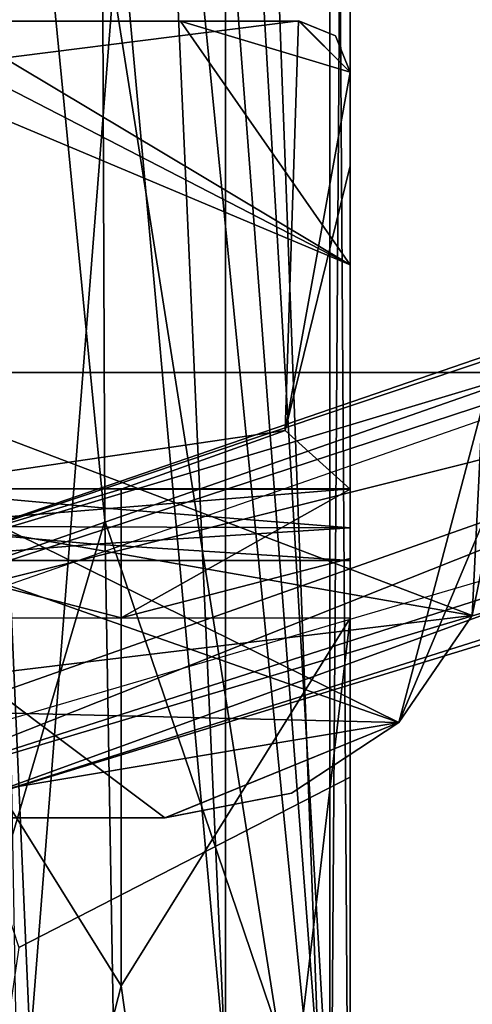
# Model space of a CAD drawing. Header units: millimetres. Extents: x -359 to 363, y -484 to 317.
# Tile 18 of 74: x -294 to -250, y -130 to -34. Entities that reach past the tile are written whole.
import ezdxf

# ---------------------------------------------------------------- set-up
doc = ezdxf.new("R2010")
doc.units = ezdxf.units.MM
doc.layers.add('Layer 01', color=7, linetype='Continuous', true_color=0x000000)

msp = doc.modelspace()

# ---------------------------------------------------------------- linework, layer by layer
at = {"layer": 'Layer 01'}
for points in [[(-286.839, 150.729, 677), (-306.84, 130.651, 677), (-285.934, -82.77, 677)], [(-286.839, 150.729, 669), (-261.839, -177.425, 669), (-294.201, 149.324, 669)], [(-261.839, -153.721, 677), (-261.839, 130.729, 677), (-286.839, 150.729, 677), (-285.934, -82.77, 677)], [(-286.839, 150.729, 669), (-279.839, 130.729, 669), (-261.839, -177.425, 669)], [(-306.839, 107.025, 669), (-294.201, 149.324, 669), (-261.839, -177.425, 669)], [(-286.839, 148.729, 688), (-299.567, 143.457, 688), (-274.089, -136.406, 688)], [(-274.089, 109.709, 688), (-286.839, 148.729, 688), (-274.089, -136.406, 688)], [(-274.089, -136.406, 688), (-299.567, 143.457, 688), (-294.589, -136.406, 688)], [(-306.84, 130.651, 677), (-306.839, -153.721, 677), (-285.934, -82.77, 677)], [(-293.25, -134.144, 677), (-304.84, 130.611, 677), (-274.089, 109.709, 677)], [(-304.839, -165.573, 677), (-304.84, 130.611, 677), (-293.25, -134.144, 677)], [(-261.839, 130.729, 669), (-261.839, -177.425, 669), (-279.839, 130.729, 669)], [(-261.839, -177.425, 669), (-261.839, 130.729, 669), (-261.839, 130.729, 677), (-261.839, -153.721, 677)], [(-263.839, 124.569, 677), (-263.839, -165.345, 677), (-274.089, 109.709, 677)], [(-263.839, 124.569, 677), (-261.839, 117.913, 679), (-261.839, -177.329, 679)], [(-261.839, -177.329, 679), (-263.839, -165.345, 677), (-263.839, 124.569, 677)], [(-274.089, 109.709, 688), (-263.839, -165.345, 688), (-263.842, 122.581, 688)], [(-263.842, 122.581, 688), (-263.839, -165.345, 688), (-261.839, 118.527, 685.999)], [(-261.839, 118.527, 685.999), (-263.839, -165.345, 688), (-261.839, -161.017, 686)], [(-261.839, 118.527, 685.999), (-261.839, -161.017, 686), (-261.839, -177.329, 679), (-261.839, 117.913, 679)], [(-274.089, -136.406, 677), (-293.25, -134.144, 677), (-274.089, 109.709, 677)], [(-274.089, -136.406, 688), (-263.839, -165.345, 688), (-274.089, 109.709, 688)], [(-274.089, -136.406, 677), (-274.089, 109.709, 677), (-263.839, -165.345, 677)], [(-306.839, 107.025, 669), (-261.839, -177.425, 669), (-306.839, -177.425, 669)], [(-28.571, 7.018, 185.419), (-312.592, -88.532, 79.645), (-317.892, -94.037, 108.077)], [(-187.762, -51.413, 157.65), (-28.571, 7.018, 185.419), (-317.892, -94.037, 108.077)], [(-28.571, 7.018, 185.419), (-142.245, -30.069, 133.288), (-312.592, -88.532, 79.645)], [(-312.592, -88.532, 79.645), (-142.245, -30.069, 133.288), (-179.218, -48.595, 122.339)], [(-306.839, -79.54, 398.499), (-306.839, -38.743, 398.5), (-266.908, -33.741, 398.5), (-268.217, -73.897, 398.5)], [(-301.839, -33.743, 398.5), (-266.908, -33.741, 398.5), (-306.839, -38.743, 398.5)], [(-305.375, -35.207, 406.5), (-261.839, -57.658, 406.5), (-301.839, -33.743, 406.5)], [(-266.908, -33.741, 398.5), (-301.839, -33.743, 398.5), (-278.506, -33.743, 406.5)], [(-278.506, -33.743, 406.5), (-301.839, -33.743, 406.5), (-261.839, -57.658, 406.5)], [(-301.839, -33.743, 398.5), (-301.839, -33.743, 406.5), (-278.506, -33.743, 406.5)], [(-266.908, -33.741, 398.5), (-278.506, -33.743, 406.5), (-266.839, -33.743, 406.5)], [(-261.839, -38.743, 406.5), (-278.506, -33.743, 406.5), (-261.839, -57.658, 406.5)], [(-278.506, -33.743, 406.5), (-261.839, -38.743, 406.5), (-266.839, -33.743, 406.5)], [(-266.908, -33.741, 398.5), (-261.839, -38.743, 398.5), (-268.217, -73.897, 398.5)], [(-261.839, -38.743, 398.5), (-266.908, -33.741, 398.5), (-263.304, -35.207, 398.5)], [(-266.839, -33.743, 406.5), (-263.304, -35.207, 406.5), (-263.304, -35.207, 398.5), (-266.908, -33.741, 398.5)], [(-261.839, -38.743, 406.5), (-263.304, -35.207, 406.5), (-266.839, -33.743, 406.5)], [(-305.375, -35.207, 406.5), (-306.839, -38.743, 406.5), (-261.839, -57.658, 406.5)], [(-263.304, -35.207, 406.5), (-261.839, -38.743, 406.5), (-261.839, -38.743, 398.5), (-263.304, -35.207, 398.5)], [(-261.839, -57.658, 406.5), (-306.839, -38.743, 406.5), (-306.839, -79.624, 406.5), (-261.839, -79.609, 406.499)], [(-261.839, -38.743, 398.5), (-261.839, -47.954, 398.5), (-268.217, -73.897, 398.5)], [(-261.839, -38.743, 398.5), (-261.839, -38.743, 406.5), (-261.839, -47.954, 398.5)], [(-261.839, -57.658, 406.5), (-261.839, -47.954, 398.5), (-261.839, -38.743, 406.5)], [(-312.279, -110.709, 108.058), (-299.368, -110.316, 81.528), (-101.818, -47.871, 162.23)], [(-312.279, -110.709, 108.058), (-101.818, -47.871, 162.23), (-165.795, -63.736, 163.061)], [(-299.368, -110.316, 81.528), (-131.534, -58.923, 133.594), (-101.818, -47.871, 162.23)], [(-261.839, -79.646, 398.498), (-268.217, -73.897, 398.5), (-261.839, -47.954, 398.5)], [(-261.839, -57.658, 406.5), (-261.839, -79.646, 398.498), (-261.839, -47.954, 398.5)], [(-179.218, -48.595, 122.339), (-299.507, -90.462, 83.572), (-312.592, -88.532, 79.645)], [(-188.317, -61.51, 159.298), (-187.762, -51.413, 157.65), (-317.892, -94.037, 108.077)], [(-261.839, -79.646, 398.498), (-261.839, -57.658, 406.5), (-261.839, -79.609, 406.499)], [(-131.534, -58.923, 133.594), (-299.368, -110.316, 81.528), (-199.563, -74.142, 114.347)], [(-317.892, -94.037, 108.077), (-320.074, -108.007, 106.781), (-188.317, -61.51, 159.298)], [(-312.279, -110.709, 108.058), (-188.317, -61.51, 159.298), (-320.074, -108.007, 106.781)], [(-312.279, -110.709, 108.058), (-165.795, -63.736, 163.061), (-188.317, -61.51, 159.298)], [(-323.662, -79.141, 337.661), (-312.671, -68.222, 337.661), (-249.898, -92.054, 337.661)], [(-247.999, -68.223, 344.211), (-312.692, -68.222, 344.209), (-320.388, -71.345, 344.212), (-257.067, -102.526, 344.212)], [(-248.714, -68.221, 337.662), (-312.671, -68.222, 337.661), (-312.692, -68.222, 344.209)], [(-248.714, -68.221, 337.662), (-312.692, -68.222, 344.209), (-247.999, -68.223, 344.211)], [(-249.898, -92.054, 337.661), (-312.671, -68.222, 337.661), (-248.714, -68.221, 337.662)], [(-247.999, -68.223, 344.211), (-257.067, -102.526, 344.212), (-247.244, -79.141, 344.212)], [(-249.898, -92.054, 337.661), (-248.714, -68.221, 337.662), (-247.244, -79.141, 337.661)], [(-257.067, -102.526, 344.212), (-320.388, -71.345, 344.212), (-323.664, -79.166, 344.212)], [(-268.217, -73.897, 398.5), (-284.339, -79.656, 398.5), (-306.839, -79.54, 398.499)], [(-295.192, -102.168, 84.015), (-199.563, -74.142, 114.347), (-299.368, -110.316, 81.528)], [(-284.339, -79.656, 398.5), (-268.217, -73.897, 398.5), (-261.839, -79.646, 398.498)], [(-249.898, -92.054, 337.661), (-323.664, -100.946, 337.661), (-323.662, -79.141, 337.661)], [(-280.023, -111.892, 344.212), (-257.067, -102.526, 344.212), (-323.664, -79.166, 344.212)], [(-312.746, -111.891, 344.212), (-280.023, -111.892, 344.212), (-323.664, -79.166, 344.212)], [(-247.244, -79.141, 344.212), (-257.067, -102.526, 344.212), (-249.898, -92.054, 337.661)], [(-247.244, -79.141, 344.212), (-249.898, -92.054, 337.661), (-247.244, -79.141, 337.661)], [(-306.839, -86.465, 399.838), (-306.839, -79.54, 398.499), (-284.339, -79.656, 398.5)], [(-261.839, -79.609, 406.499), (-306.839, -79.624, 406.5), (-285.472, -81.56, 406.644)], [(-306.838, -83.284, 407.206), (-285.472, -81.56, 406.644), (-306.839, -79.624, 406.5)], [(-284.339, -92.262, 403.651), (-306.839, -86.465, 399.838), (-284.339, -79.656, 398.5)], [(-261.84, -83.437, 407.243), (-261.839, -79.609, 406.499), (-285.472, -81.56, 406.644)], [(-284.339, -92.262, 403.651), (-284.339, -79.656, 398.5), (-261.839, -79.646, 398.498)], [(-284.339, -92.262, 403.651), (-261.839, -79.646, 398.498), (-261.839, -86.465, 399.838)], [(-261.839, -79.609, 406.499), (-261.84, -83.437, 407.243), (-261.839, -86.465, 399.838), (-261.839, -79.646, 398.498)], [(-261.84, -83.437, 407.243), (-285.472, -81.56, 406.644), (-306.838, -83.284, 407.206)], [(-285.934, -82.77, 677), (-306.839, -153.721, 677), (-284.339, -177.425, 677)], [(-261.839, -153.721, 677), (-285.934, -82.77, 677), (-284.339, -177.425, 677)], [(-306.839, -86.659, 409.362), (-286.898, -85.034, 408.016), (-306.838, -83.284, 407.206)], [(-286.898, -85.034, 408.016), (-261.84, -83.437, 407.243), (-306.838, -83.284, 407.206)], [(-286.898, -85.034, 408.016), (-261.839, -86.659, 409.362), (-261.84, -83.437, 407.243)], [(-261.84, -83.437, 407.243), (-261.839, -86.659, 409.362), (-261.839, -92.293, 403.681)], [(-261.839, -86.465, 399.838), (-261.84, -83.437, 407.243), (-261.839, -92.293, 403.681)], [(-306.839, -86.659, 409.362), (-261.839, -86.659, 409.362), (-286.898, -85.034, 408.016)], [(-306.839, -86.465, 399.838), (-284.339, -92.262, 403.651), (-306.839, -92.312, 403.7)], [(-261.839, -86.659, 409.362), (-306.839, -86.659, 409.362), (-294.36, -124.605, 446.591), (-261.839, -107.907, 430.208)], [(-261.839, -86.465, 399.838), (-261.839, -92.293, 403.681), (-284.339, -92.262, 403.651)], [(-261.839, -107.907, 430.208), (-261.839, -92.293, 403.681), (-261.839, -86.659, 409.362)], [(-257.067, -102.526, 337.661), (-323.664, -100.946, 337.661), (-249.898, -92.054, 337.661)], [(-284.339, -128.344, 439.052), (-306.839, -92.312, 403.7), (-284.339, -92.262, 403.651)], [(-306.839, -92.312, 403.7), (-284.339, -128.344, 439.052), (-306.839, -215.76, 524.817)], [(-261.839, -92.293, 403.681), (-284.339, -128.344, 439.052), (-284.339, -92.262, 403.651)], [(-284.339, -128.344, 439.052), (-261.839, -92.293, 403.681), (-274.451, -198.409, 507.794)], [(-261.839, -92.293, 403.681), (-261.839, -220.871, 529.832), (-274.451, -198.409, 507.794)], [(-261.839, -92.293, 403.681), (-261.839, -107.907, 430.208), (-261.839, -220.871, 529.832)], [(-249.898, -92.054, 337.661), (-257.067, -102.526, 344.212), (-257.067, -102.526, 337.661)], [(-312.746, -111.891, 337.661), (-323.664, -100.946, 337.661), (-257.067, -102.526, 337.661)], [(-312.746, -111.891, 337.661), (-257.067, -102.526, 337.661), (-279.998, -111.892, 337.662)], [(-267.612, -109.46, 344.212), (-257.067, -102.526, 344.212), (-280.023, -111.892, 344.212)], [(-279.998, -111.892, 337.662), (-257.067, -102.526, 337.661), (-257.067, -102.526, 344.212)], [(-279.998, -111.892, 337.662), (-257.067, -102.526, 344.212), (-267.612, -109.46, 344.212)], [(-261.839, -107.907, 430.208), (-294.36, -124.605, 446.591), (-306.839, -209.803, 530.18), (-261.84, -203.966, 524.453)], [(-261.84, -203.966, 524.453), (-261.839, -220.871, 529.832), (-261.839, -107.907, 430.208)], [(-279.998, -111.892, 337.662), (-267.612, -109.46, 344.212), (-280.023, -111.892, 344.212)], [(-312.746, -111.891, 337.661), (-279.998, -111.892, 337.662), (-280.023, -111.892, 344.212), (-312.746, -111.891, 344.212)], [(-306.839, -215.76, 524.817), (-284.339, -128.344, 439.052), (-274.451, -198.409, 507.794)]]:
    msp.add_3dface(points, dxfattribs=at)

doc.saveas('drawing.dxf')
